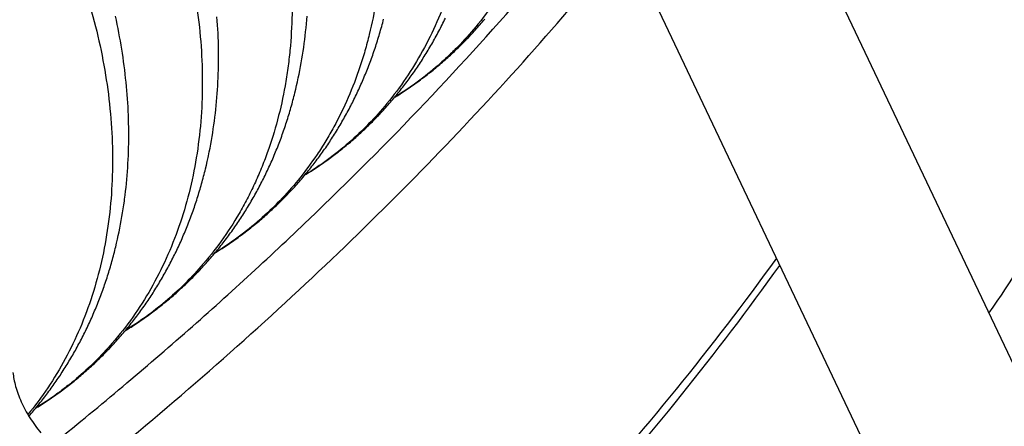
# Model space of a CAD drawing. Header units: millimetres. Extents: x 0 to 210, y 0 to 297.
# Tile 72 of 88: x 115.91 to 118.83, y 232.06 to 233.27. Entities that reach past the tile are written whole.
import ezdxf

# ---------------------------------------------------------------- set-up
doc = ezdxf.new("R2010")
doc.units = ezdxf.units.MM
doc.header["$LTSCALE"] = 19.36
doc.layers.get('0').update_dxf_attribs({"linetype": 'CONTINUOUS'})

msp = doc.modelspace()

# ---------------------------------------------------------------- linework, layer by layer
at = {"color": 7, "linetype": 'Continuous'}
for p, q in [((118.1327, 233.7724), (124.2559, 220.8776)), ((117.6814, 233.5572), (123.8042, 220.6631)), ((116.1927, 233.2695), (116.19, 233.2817)), ((116.1953, 233.2573), (116.1927, 233.2695)), ((116.4926, 233.2676), (116.4917, 233.2798)), ((116.4934, 233.2555), (116.4926, 233.2676)), ((116.7572, 233.2588), (116.7582, 233.2705)), ((116.7582, 233.2705), (116.7591, 233.2823)), ((116.1978, 233.2451), (116.1953, 233.2573)), ((116.2002, 233.2328), (116.1978, 233.2451)), ((116.4941, 233.2434), (116.4934, 233.2555)), ((116.4947, 233.2312), (116.4941, 233.2434)), ((116.7536, 233.2237), (116.7549, 233.2354)), ((116.7549, 233.2354), (116.7561, 233.2471)), ((116.7561, 233.2471), (116.7572, 233.2588)), ((116.2025, 233.2206), (116.2002, 233.2328)), ((116.2047, 233.2083), (116.2025, 233.2206)), ((116.2068, 233.196), (116.2047, 233.2083)), ((116.4953, 233.2191), (116.4947, 233.2312)), ((116.4957, 233.207), (116.4953, 233.2191)), ((116.496, 233.195), (116.4957, 233.207)), ((116.7507, 233.2006), (116.7522, 233.2121)), ((116.7522, 233.2121), (116.7536, 233.2237)), ((116.2088, 233.1838), (116.2068, 233.196)), ((116.2108, 233.1715), (116.2088, 233.1838)), ((116.4962, 233.1829), (116.496, 233.195)), ((116.4964, 233.1709), (116.4962, 233.1829)), ((116.7457, 233.1661), (116.7475, 233.1775)), ((116.7475, 233.1775), (116.7492, 233.189)), ((116.7492, 233.189), (116.7507, 233.2006)), ((116.2126, 233.1592), (116.2108, 233.1715)), ((116.2144, 233.1469), (116.2126, 233.1592)), ((116.216, 233.1347), (116.2144, 233.1469)), ((116.4964, 233.1588), (116.4964, 233.1709)), ((116.4964, 233.1468), (116.4964, 233.1588)), ((116.7419, 233.1433), (116.7439, 233.1547)), ((116.7439, 233.1547), (116.7457, 233.1661)), ((116.2176, 233.1224), (116.216, 233.1347)), ((116.2191, 233.1101), (116.2176, 233.1224)), ((116.4956, 233.111), (116.496, 233.1229)), ((116.496, 233.1229), (116.4962, 233.1349)), ((116.4962, 233.1349), (116.4964, 233.1468)), ((116.7355, 233.1096), (116.7378, 233.1208)), ((116.7378, 233.1208), (116.7399, 233.132)), ((116.7399, 233.132), (116.7419, 233.1433)), ((116.2204, 233.0978), (116.2191, 233.1101)), ((116.2217, 233.0856), (116.2204, 233.0978)), ((116.4946, 233.0872), (116.4952, 233.0991)), ((116.4952, 233.0991), (116.4956, 233.111)), ((116.7308, 233.0873), (116.7332, 233.0984)), ((116.7332, 233.0984), (116.7355, 233.1096)), ((116.2229, 233.0733), (116.2217, 233.0856)), ((116.224, 233.0611), (116.2229, 233.0733)), ((116.225, 233.0489), (116.224, 233.0611)), ((116.4925, 233.0518), (116.4933, 233.0635)), ((116.4933, 233.0635), (116.494, 233.0754)), ((116.494, 233.0754), (116.4946, 233.0872)), ((116.7258, 233.0651), (116.7283, 233.0762)), ((116.7283, 233.0762), (116.7308, 233.0873)), ((116.2259, 233.0367), (116.225, 233.0489)), ((116.2267, 233.0245), (116.2259, 233.0367)), ((116.4905, 233.0283), (116.4916, 233.04)), ((116.4916, 233.04), (116.4925, 233.0518)), ((116.2274, 233.0123), (116.2267, 233.0245)), ((116.228, 233.0001), (116.2274, 233.0123)), ((116.487, 232.9934), (116.4883, 233.0051)), ((116.4883, 233.0051), (116.4894, 233.0167)), ((116.4894, 233.0167), (116.4905, 233.0283)), ((116.2286, 232.988), (116.228, 233.0001)), ((116.229, 232.9759), (116.2286, 232.988)), ((116.2293, 232.9638), (116.229, 232.9759)), ((116.4841, 232.9703), (116.4856, 232.9819)), ((116.4856, 232.9819), (116.487, 232.9934)), ((116.2295, 232.9517), (116.2293, 232.9638)), ((116.2297, 232.9397), (116.2295, 232.9517)), ((116.4791, 232.9358), (116.4808, 232.9472)), ((116.4808, 232.9472), (116.4825, 232.9588)), ((116.4825, 232.9588), (116.4841, 232.9703)), ((116.2295, 232.9038), (116.2296, 232.9157)), ((116.2296, 232.9157), (116.2297, 232.9277)), ((116.2297, 232.9277), (116.2297, 232.9397)), ((116.4753, 232.9129), (116.4772, 232.9243)), ((116.4772, 232.9243), (116.4791, 232.9358)), ((116.2289, 232.8799), (116.2292, 232.8918)), ((116.2292, 232.8918), (116.2295, 232.9038)), ((116.4688, 232.8789), (116.4711, 232.8902)), ((116.4711, 232.8902), (116.4732, 232.9015)), ((116.4732, 232.9015), (116.4753, 232.9129)), ((116.2273, 232.8442), (116.2279, 232.8561)), ((116.2279, 232.8561), (116.2285, 232.8679)), ((116.2285, 232.8679), (116.2289, 232.8799)), ((116.4628, 232.8508), (116.4653, 232.862)), ((116.2258, 232.8205), (116.2266, 232.8323)), ((116.2266, 232.8323), (116.2273, 232.8442)), ((116.4603, 232.8396), (116.4628, 232.8508)), ((116.2227, 232.7852), (116.2238, 232.797)), ((116.2238, 232.797), (116.2248, 232.8087)), ((116.2248, 232.8087), (116.2258, 232.8205)), ((116.2202, 232.7619), (116.2215, 232.7735)), ((116.2215, 232.7735), (116.2227, 232.7852)), ((116.2188, 232.7502), (116.2202, 232.7619)), ((116.2114, 232.6983), (116.2132, 232.7098)), ((116.2132, 232.7098), (116.215, 232.7213)), ((116.215, 232.7213), (116.2166, 232.7328)), ((116.2075, 232.6755), (116.2095, 232.6869)), ((116.2095, 232.6869), (116.2114, 232.6983)), ((116.201, 232.6417), (116.2033, 232.6529)), ((116.2033, 232.6529), (116.2054, 232.6642)), ((116.2054, 232.6642), (116.2075, 232.6755)), ((116.1962, 232.6194), (116.1986, 232.6305)), ((116.1986, 232.6305), (116.201, 232.6417)), ((116.1936, 232.6083), (116.1962, 232.6194))]:
    msp.add_line(p, q, dxfattribs=at)
for points in [[(116.7503, 232.8073), (116.7537, 232.8113), (116.757, 232.8154), (116.7604, 232.8195), (116.7637, 232.8236), (116.767, 232.8277), (116.7703, 232.8318), (116.7736, 232.836), (116.7769, 232.8402), (116.7801, 232.8443), (116.7833, 232.8485), (116.7865, 232.8528), (116.7897, 232.857), (116.7929, 232.8612), (116.796, 232.8655), (116.7992, 232.8698), (116.8023, 232.8741), (116.8053, 232.8784), (116.8084, 232.8827), (116.8115, 232.8871), (116.8145, 232.8914), (116.8175, 232.8958), (116.8205, 232.9002), (116.8234, 232.9046), (116.8264, 232.909), (116.8293, 232.9134), (116.8322, 232.9179), (116.8351, 232.9224), (116.838, 232.9268), (116.8408, 232.9313), (116.8436, 232.9359), (116.8464, 232.9404), (116.8492, 232.945), (116.852, 232.9495), (116.8548, 232.9541), (116.8575, 232.9587), (116.8602, 232.9634), (116.8629, 232.968), (116.8656, 232.9726), (116.8682, 232.9773), (116.8709, 232.982), (116.8735, 232.9867), (116.8761, 232.9914), (116.8787, 232.9962), (116.8812, 233.0009), (116.8838, 233.0057), (116.8863, 233.0105), (116.8888, 233.0153), (116.8913, 233.0201), (116.8937, 233.0249), (116.8962, 233.0298), (116.8986, 233.0347), (116.901, 233.0395), (116.9034, 233.0444), (116.9057, 233.0493), (116.9081, 233.0543), (116.9104, 233.0592), (116.9127, 233.0642), (116.9149, 233.0691), (116.9172, 233.0741), (116.9194, 233.0791), (116.9216, 233.0841), (116.9238, 233.0891), (116.926, 233.0942), (116.9281, 233.0992), (116.9303, 233.1043), (116.9324, 233.1094), (116.9344, 233.1145), (116.9365, 233.1196), (116.9385, 233.1247), (116.9406, 233.1298), (116.9426, 233.135), (116.9445, 233.1401), (116.9465, 233.1453), (116.9484, 233.1505), (116.9503, 233.1557), (116.9522, 233.1609), (116.9541, 233.1661), (116.9559, 233.1714), (116.9577, 233.1766), (116.9595, 233.1819), (116.9613, 233.1871), (116.9631, 233.1924), (116.9648, 233.1977), (116.9665, 233.203), (116.9682, 233.2083), (116.9698, 233.2137), (116.9715, 233.219), (116.9731, 233.2244), (116.9747, 233.2298), (116.9763, 233.2352), (116.9778, 233.2406), (116.9794, 233.246), (116.9809, 233.2514), (116.9824, 233.2569), (116.9839, 233.2624), (116.9853, 233.2679), (116.9867, 233.2734)], [(116.7528, 232.8103), (116.7566, 232.8126), (116.761, 232.8154), (116.7654, 232.8182), (116.7699, 232.821), (116.7743, 232.8238), (116.7787, 232.8267), (116.783, 232.8296), (116.7874, 232.8325), (116.7918, 232.8354), (116.7961, 232.8383), (116.8004, 232.8413), (116.8047, 232.8443), (116.809, 232.8473), (116.8133, 232.8503), (116.8176, 232.8534), (116.8218, 232.8564), (116.8261, 232.8595), (116.8303, 232.8626), (116.8345, 232.8658), (116.8387, 232.8689), (116.8429, 232.8721), (116.847, 232.8753), (116.8512, 232.8785), (116.8553, 232.8817), (116.8594, 232.8849), (116.8635, 232.8882), (116.8676, 232.8915), (116.8717, 232.8948), (116.8757, 232.8981), (116.8797, 232.9015), (116.8838, 232.9048), (116.8878, 232.9082), (116.8917, 232.9116), (116.8957, 232.915), (116.8997, 232.9185), (116.9036, 232.9219), (116.9075, 232.9254), (116.9114, 232.9289), (116.9153, 232.9324), (116.9192, 232.9359), (116.923, 232.9395), (116.9268, 232.9431), (116.9307, 232.9466), (116.9345, 232.9502), (116.9382, 232.9539), (116.942, 232.9575), (116.9457, 232.9612), (116.9495, 232.9648), (116.9532, 232.9685), (116.9569, 232.9723), (116.9606, 232.976), (116.9642, 232.9797), (116.9679, 232.9835), (116.9715, 232.9873), (116.9751, 232.9911), (116.9787, 232.9949), (116.9822, 232.9987), (116.9858, 233.0026), (116.9893, 233.0065), (116.9928, 233.0104), (116.9963, 233.0143), (116.9998, 233.0182), (117.0032, 233.0221), (117.0067, 233.0261), (117.0101, 233.03), (117.0135, 233.034), (117.0169, 233.038), (117.0202, 233.0421), (117.0236, 233.0461), (117.0269, 233.0502), (117.0303, 233.0542), (117.0336, 233.0584), (117.0368, 233.0625), (117.0401, 233.0666), (117.0433, 233.0708), (117.0466, 233.0749), (117.0498, 233.0791), (117.053, 233.0834), (117.0562, 233.0876), (117.0593, 233.0918), (117.0625, 233.0961), (117.0656, 233.1004), (117.0687, 233.1047), (117.0718, 233.109), (117.0749, 233.1134), (117.0779, 233.1177), (117.0809, 233.1221), (117.084, 233.1265), (117.087, 233.1309), (117.0899, 233.1353), (117.0929, 233.1398), (117.0958, 233.1443), (117.0988, 233.1487), (117.1017, 233.1532), (117.1045, 233.1578), (117.1074, 233.1623), (117.1103, 233.1668), (117.1131, 233.1714), (117.1159, 233.176), (117.1187, 233.1806), (117.1214, 233.1852), (117.1242, 233.1898), (117.1269, 233.1945), (117.1296, 233.1991), (117.1323, 233.2038), (117.135, 233.2085), (117.1376, 233.2132), (117.1402, 233.2179), (117.1428, 233.2227), (117.1454, 233.2274), (117.148, 233.2322), (117.1505, 233.237), (117.1531, 233.2418), (117.1556, 233.2466), (117.158, 233.2514), (117.1605, 233.2562), (117.1629, 233.2611), (117.1654, 233.266), (117.1678, 233.2708), (117.1701, 233.2757)], [(117.0195, 233.0412), (117.0226, 233.0431), (117.027, 233.0458), (117.0314, 233.0486), (117.0358, 233.0514), (117.0402, 233.0543), (117.0446, 233.0571), (117.049, 233.06), (117.0534, 233.0629), (117.0578, 233.0659), (117.0621, 233.0688), (117.0665, 233.0718), (117.0708, 233.0748), (117.0751, 233.0778), (117.0794, 233.0808), (117.0837, 233.0839), (117.0879, 233.0869), (117.0922, 233.09), (117.0964, 233.0932), (117.1006, 233.0963), (117.1048, 233.0994), (117.109, 233.1026), (117.1131, 233.1058), (117.1173, 233.109), (117.1214, 233.1122), (117.1255, 233.1155), (117.1296, 233.1187), (117.1337, 233.122), (117.1378, 233.1253), (117.1418, 233.1287), (117.1459, 233.132), (117.1499, 233.1354), (117.1539, 233.1387), (117.1579, 233.1421), (117.1618, 233.1456), (117.1658, 233.149), (117.1697, 233.1524), (117.1736, 233.1559), (117.1775, 233.1594), (117.1814, 233.1629), (117.1853, 233.1664), (117.1891, 233.17), (117.193, 233.1736), (117.1968, 233.1771), (117.2006, 233.1807), (117.2044, 233.1844), (117.2081, 233.188), (117.2119, 233.1917), (117.2156, 233.1954), (117.2193, 233.1991), (117.223, 233.2028), (117.2267, 233.2065), (117.2304, 233.2103), (117.234, 233.2141), (117.2377, 233.2179), (117.2413, 233.2217), (117.2449, 233.2255), (117.2485, 233.2294), (117.2521, 233.2333), (117.2556, 233.2372), (117.2592, 233.2411), (117.2627, 233.245), (117.2662, 233.2489), (117.2697, 233.2529), (117.2731, 233.2569), (117.2766, 233.2609), (117.28, 233.2649), (117.2834, 233.269), (117.2868, 233.273)], [(116.2195, 232.3484), (116.2231, 232.3506), (116.2275, 232.3534), (116.2319, 232.3561), (116.2363, 232.3589), (116.2407, 232.3618), (116.2451, 232.3646), (116.2495, 232.3675), (116.2539, 232.3704), (116.2582, 232.3733), (116.2626, 232.3763), (116.2669, 232.3792), (116.2712, 232.3822), (116.2755, 232.3852), (116.2798, 232.3883), (116.284, 232.3913), (116.2883, 232.3944), (116.2925, 232.3975), (116.2968, 232.4006), (116.301, 232.4037), (116.3052, 232.4068), (116.3093, 232.41), (116.3135, 232.4132), (116.3176, 232.4164), (116.3218, 232.4196), (116.3259, 232.4229), (116.33, 232.4261), (116.3341, 232.4294), (116.3381, 232.4327), (116.3422, 232.436), (116.3462, 232.4394), (116.3502, 232.4427), (116.3542, 232.4461), (116.3582, 232.4495), (116.3622, 232.4529), (116.3661, 232.4564), (116.37, 232.4598), (116.374, 232.4633), (116.3778, 232.4668), (116.3817, 232.4703), (116.3856, 232.4738), (116.3894, 232.4774), (116.3933, 232.4809), (116.3971, 232.4845), (116.4009, 232.4881), (116.4047, 232.4918), (116.4084, 232.4954), (116.4122, 232.499), (116.4159, 232.5027), (116.4196, 232.5064), (116.4233, 232.5101), (116.427, 232.5138), (116.4306, 232.5176), (116.4342, 232.5214), (116.4379, 232.5251), (116.4415, 232.5289), (116.445, 232.5327), (116.4486, 232.5366), (116.4521, 232.5404), (116.4557, 232.5443), (116.4592, 232.5482), (116.4627, 232.5521), (116.4662, 232.556), (116.4696, 232.56), (116.4731, 232.5639), (116.4765, 232.5679), (116.4799, 232.5719), (116.4833, 232.5759), (116.4867, 232.58), (116.4901, 232.5841), (116.4934, 232.5881), (116.4968, 232.5922), (116.5001, 232.5964), (116.5034, 232.6005), (116.5066, 232.6046), (116.5099, 232.6088), (116.5131, 232.613), (116.5164, 232.6172), (116.5196, 232.6214), (116.5228, 232.6257), (116.5259, 232.63), (116.5291, 232.6342), (116.5322, 232.6385), (116.5353, 232.6429), (116.5384, 232.6472), (116.5415, 232.6515), (116.5446, 232.6559), (116.5476, 232.6603), (116.5506, 232.6647), (116.5536, 232.6691), (116.5566, 232.6736), (116.5596, 232.678), (116.5625, 232.6825), (116.5655, 232.687), (116.5684, 232.6915), (116.5713, 232.696), (116.5741, 232.7005), (116.577, 232.7051), (116.5798, 232.7096), (116.5826, 232.7142), (116.5854, 232.7188), (116.5882, 232.7234), (116.5909, 232.7281), (116.5936, 232.7327), (116.5963, 232.7374), (116.599, 232.742), (116.6017, 232.7467), (116.6043, 232.7514), (116.607, 232.7561), (116.6096, 232.7609), (116.6121, 232.7656), (116.6147, 232.7704), (116.6172, 232.7752), (116.6198, 232.7799), (116.6223, 232.7847), (116.6247, 232.7896), (116.6272, 232.7944), (116.6296, 232.7992), (116.632, 232.8041), (116.6344, 232.8089), (116.6368, 232.8138), (116.6392, 232.8187), (116.6415, 232.8237), (116.6438, 232.8286), (116.6461, 232.8336), (116.6484, 232.8385), (116.6506, 232.8435), (116.6529, 232.8485), (116.6551, 232.8535), (116.6573, 232.8586), (116.6594, 232.8636), (116.6616, 232.8687), (116.6637, 232.8738), (116.6658, 232.8789), (116.6679, 232.884), (116.67, 232.8891), (116.672, 232.8942), (116.674, 232.8994), (116.676, 232.9045), (116.678, 232.9097), (116.68, 232.9149), (116.6819, 232.9201), (116.6838, 232.9253), (116.6857, 232.9305), (116.6876, 232.9358), (116.6894, 232.941), (116.6913, 232.9463), (116.6931, 232.9516), (116.6949, 232.9569), (116.6966, 232.9622), (116.6984, 232.9675), (116.7001, 232.9728), (116.7018, 232.9782), (116.7034, 232.9835), (116.7051, 232.9889), (116.7067, 232.9943), (116.7083, 232.9997), (116.7099, 233.0051), (116.7114, 233.0105), (116.713, 233.0159), (116.7145, 233.0213), (116.716, 233.0268), (116.7174, 233.0322), (116.7189, 233.0377), (116.7203, 233.0432), (116.7217, 233.0486), (116.7231, 233.0541), (116.7258, 233.0651)], [(116.4653, 232.862), (116.4665, 232.8676), (116.4688, 232.8789)], [(116.2171, 232.3455), (116.2205, 232.3495), (116.2238, 232.3536), (116.2272, 232.3576), (116.2305, 232.3617), (116.2338, 232.3658), (116.2371, 232.37), (116.2403, 232.3741), (116.2436, 232.3782), (116.2468, 232.3824), (116.25, 232.3866), (116.2532, 232.3908), (116.2564, 232.395), (116.2595, 232.3993), (116.2627, 232.4035), (116.2658, 232.4078), (116.2689, 232.4121), (116.2719, 232.4163), (116.275, 232.4207), (116.278, 232.425), (116.281, 232.4293), (116.284, 232.4337), (116.287, 232.4381), (116.29, 232.4425), (116.2929, 232.4469), (116.2959, 232.4514), (116.2988, 232.4558), (116.3017, 232.4603), (116.3045, 232.4648), (116.3074, 232.4693), (116.3102, 232.4739), (116.313, 232.4784), (116.3158, 232.483), (116.3186, 232.4875), (116.3214, 232.4921), (116.3241, 232.4967), (116.3268, 232.5014), (116.3295, 232.506), (116.3322, 232.5107), (116.3349, 232.5154), (116.3375, 232.5201), (116.3401, 232.5248), (116.3427, 232.5295), (116.3453, 232.5342), (116.3479, 232.539), (116.3504, 232.5438), (116.3529, 232.5486), (116.3554, 232.5534), (116.3579, 232.5582), (116.3604, 232.563), (116.3628, 232.5679), (116.3652, 232.5728), (116.3676, 232.5776), (116.37, 232.5825), (116.3724, 232.5875), (116.3747, 232.5924), (116.377, 232.5973), (116.3793, 232.6023), (116.3816, 232.6073), (116.3839, 232.6122), (116.3861, 232.6172), (116.3883, 232.6222), (116.3905, 232.6273), (116.3926, 232.6323), (116.3948, 232.6374), (116.3969, 232.6424), (116.399, 232.6475), (116.4011, 232.6526), (116.4032, 232.6577), (116.4052, 232.6628), (116.4072, 232.668), (116.4092, 232.6731), (116.4112, 232.6783), (116.4131, 232.6834), (116.4151, 232.6886), (116.417, 232.6938), (116.4189, 232.699), (116.4207, 232.7043), (116.4226, 232.7095), (116.4244, 232.7148), (116.4262, 232.72), (116.428, 232.7253), (116.4297, 232.7306), (116.4315, 232.7359), (116.4332, 232.7413), (116.4349, 232.7466), (116.4365, 232.752), (116.4382, 232.7574), (116.4398, 232.7628), (116.4414, 232.7682), (116.443, 232.7736), (116.4446, 232.779), (116.4461, 232.7845), (116.4476, 232.7899), (116.4491, 232.7954), (116.4506, 232.8009), (116.4521, 232.8064), (116.4535, 232.8119), (116.4549, 232.8174), (116.4563, 232.8229), (116.4576, 232.8285), (116.4603, 232.8396)], [(116.4862, 232.5793), (116.4891, 232.5812), (116.4936, 232.584), (116.498, 232.5868), (116.5025, 232.5896), (116.5069, 232.5924), (116.5113, 232.5953), (116.5157, 232.5982), (116.5201, 232.6011), (116.5244, 232.604), (116.5288, 232.607), (116.5331, 232.61), (116.5375, 232.6129), (116.5418, 232.616), (116.5461, 232.619), (116.5503, 232.6221), (116.5546, 232.6251), (116.5589, 232.6282), (116.5631, 232.6313), (116.5673, 232.6345), (116.5715, 232.6376), (116.5757, 232.6408), (116.5799, 232.644), (116.584, 232.6472), (116.5881, 232.6504), (116.5923, 232.6537), (116.5964, 232.6569), (116.6004, 232.6602), (116.6045, 232.6635), (116.6086, 232.6668), (116.6126, 232.6702), (116.6166, 232.6735), (116.6206, 232.6769), (116.6246, 232.6803), (116.6285, 232.6837), (116.6325, 232.6872), (116.6364, 232.6906), (116.6403, 232.6941), (116.6443, 232.6976), (116.6481, 232.7011), (116.652, 232.7046), (116.6559, 232.7082), (116.6597, 232.7118), (116.6635, 232.7154), (116.6673, 232.719), (116.6711, 232.7226), (116.6749, 232.7263), (116.6787, 232.7299), (116.6824, 232.7336), (116.6861, 232.7373), (116.6899, 232.7411), (116.6936, 232.7448), (116.6972, 232.7486), (116.7009, 232.7524), (116.7045, 232.7562), (116.7082, 232.76), (116.7118, 232.7638), (116.7154, 232.7677), (116.7189, 232.7716), (116.7225, 232.7755), (116.726, 232.7794), (116.7295, 232.7833), (116.733, 232.7873), (116.7365, 232.7912), (116.74, 232.7952), (116.7434, 232.7992), (116.7469, 232.8032), (116.7503, 232.8073)], [(116.2166, 232.7328), (116.2174, 232.7386), (116.2188, 232.7502)], [(115.9328, 232.0941), (115.9363, 232.0981), (115.9397, 232.1021), (115.9432, 232.1061), (115.9466, 232.1101), (115.95, 232.1141), (115.9534, 232.1182), (115.9568, 232.1223), (115.9601, 232.1264), (115.9635, 232.1305), (115.9668, 232.1346), (115.9701, 232.1387), (115.9734, 232.1429), (115.9766, 232.1471), (115.9799, 232.1513), (115.9831, 232.1555), (115.9863, 232.1597), (115.9895, 232.164), (115.9927, 232.1683), (115.9959, 232.1725), (115.999, 232.1769), (116.0021, 232.1812), (116.0052, 232.1855), (116.0083, 232.1899), (116.0114, 232.1942), (116.0144, 232.1986), (116.0174, 232.203), (116.0204, 232.2074), (116.0234, 232.2119), (116.0264, 232.2163), (116.0293, 232.2208), (116.0322, 232.2253), (116.0351, 232.2298), (116.038, 232.2343), (116.0409, 232.2388), (116.0437, 232.2433), (116.0466, 232.2479), (116.0494, 232.2525), (116.0521, 232.2571), (116.0549, 232.2617), (116.0576, 232.2663), (116.0604, 232.2709), (116.0631, 232.2755), (116.0657, 232.2802), (116.0684, 232.2849), (116.071, 232.2896), (116.0736, 232.2943), (116.0762, 232.299), (116.0788, 232.3037), (116.0814, 232.3085), (116.0839, 232.3132), (116.0864, 232.318), (116.0889, 232.3228), (116.0914, 232.3276), (116.0939, 232.3324), (116.0963, 232.3373), (116.0987, 232.3422), (116.1011, 232.347), (116.1035, 232.3519), (116.1059, 232.3568), (116.1082, 232.3618), (116.1105, 232.3667), (116.1128, 232.3717), (116.1151, 232.3766), (116.1173, 232.3816), (116.1196, 232.3866), (116.1218, 232.3916), (116.124, 232.3967), (116.1261, 232.4017), (116.1283, 232.4068), (116.1304, 232.4118), (116.1325, 232.4169), (116.1346, 232.422), (116.1367, 232.4271), (116.1387, 232.4323), (116.1407, 232.4374), (116.1427, 232.4426), (116.1447, 232.4477), (116.1466, 232.4529), (116.1486, 232.4581), (116.1505, 232.4633), (116.1524, 232.4685), (116.1542, 232.4738), (116.1561, 232.479), (116.1579, 232.4843), (116.1597, 232.4895), (116.1615, 232.4948), (116.1633, 232.5001), (116.165, 232.5054), (116.1667, 232.5107), (116.1684, 232.5161), (116.1701, 232.5214), (116.1717, 232.5268), (116.1733, 232.5321), (116.1749, 232.5375), (116.1765, 232.5429), (116.178, 232.5483), (116.1796, 232.5537), (116.1811, 232.5591), (116.1826, 232.5645), (116.184, 232.57), (116.1855, 232.5754), (116.1869, 232.5809), (116.1883, 232.5863), (116.1897, 232.5918), (116.191, 232.5973), (116.1936, 232.6083)], [(115.9528, 232.1175), (115.956, 232.1195), (115.9605, 232.1223), (115.9649, 232.1251), (115.9694, 232.1279), (115.9738, 232.1307), (115.9782, 232.1336), (115.9826, 232.1365), (115.987, 232.1394), (115.9913, 232.1423), (115.9957, 232.1453), (116, 232.1483), (116.0044, 232.1513), (116.0087, 232.1543), (116.013, 232.1573), (116.0173, 232.1604), (116.0215, 232.1634), (116.0258, 232.1665), (116.03, 232.1696), (116.0342, 232.1728), (116.0384, 232.1759), (116.0426, 232.1791), (116.0467, 232.1823), (116.0509, 232.1855), (116.055, 232.1887), (116.0591, 232.1919), (116.0632, 232.1952), (116.0673, 232.1985), (116.0714, 232.2018), (116.0754, 232.2051), (116.0794, 232.2085), (116.0835, 232.2118), (116.0875, 232.2152), (116.0915, 232.2186), (116.0954, 232.222), (116.0994, 232.2255), (116.1033, 232.2289), (116.1073, 232.2324), (116.1112, 232.2359), (116.1151, 232.2394), (116.1189, 232.243), (116.1228, 232.2465), (116.1266, 232.2501), (116.1305, 232.2537), (116.1343, 232.2573), (116.1381, 232.261), (116.1418, 232.2646), (116.1456, 232.2683), (116.1493, 232.272), (116.1531, 232.2757), (116.1568, 232.2794), (116.1605, 232.2831), (116.1641, 232.2869), (116.1678, 232.2907), (116.1714, 232.2945), (116.175, 232.2983), (116.1786, 232.3021), (116.1822, 232.306), (116.1858, 232.3099), (116.1893, 232.3138), (116.1929, 232.3177), (116.1964, 232.3216), (116.1999, 232.3255), (116.2034, 232.3295), (116.2068, 232.3334), (116.2103, 232.3374), (116.2137, 232.3414), (116.2171, 232.3455)]]:
    msp.add_lwpolyline(points, dxfattribs=at)
at = {"color": 9, "linetype": 'Continuous'}
msp.add_arc((108.2159, 241.6818), 12.5488, 308.83998, 310.87519, dxfattribs=at)
for points, knots in [([(118.7846, 232.3996), (118.8504, 232.4959), (118.9456, 232.6418), (119.0652, 232.8395), (119.1781, 233.0362), (119.3087, 233.2837), (119.4262, 233.5351), (119.5113, 233.7371), (119.5901, 233.9382), (119.6778, 234.1907), (119.7661, 234.4962), (119.8367, 234.8029), (119.8898, 235.1105), (119.9252, 235.4187), (119.9429, 235.7273), (119.943, 236.0361), (119.9253, 236.3447), (119.8899, 236.6529), (119.8368, 236.9605), (119.7662, 237.2672), (119.678, 237.5727), (119.5723, 237.8768), (119.4493, 238.1792), (119.3089, 238.4797), (119.1515, 238.778), (118.977, 239.074), (118.7857, 239.3672), (118.5776, 239.6576), (118.353, 239.9449), (118.1121, 240.2288), (117.855, 240.5091), (117.582, 240.7857), (117.2932, 241.0581), (116.989, 241.3263), (116.6696, 241.5901), (116.449, 241.761), (116.3363, 241.8457)], [0, 0, 0, 0, 0.031949, 0.047694, 0.063292, 0.094064, 0.124315, 0.139261, 0.154096, 0.183455, 0.212453, 0.24115, 0.269609, 0.297898, 0.326082, 0.354232, 0.382417, 0.410705, 0.439165, 0.467861, 0.496858, 0.526217, 0.555995, 0.586245, 0.617017, 0.648356, 0.680305, 0.712899, 0.746171, 0.780151, 0.814862, 0.850326, 0.88656, 0.923578, 0.961388, 1, 1, 1, 1]), ([(115.9901, 229.1208), (115.8145, 229.002), (115.4537, 228.7683), (114.8927, 228.4334), (114.3054, 228.11), (113.6928, 227.7986), (113.0558, 227.4996), (112.3954, 227.2137), (111.7127, 226.9411), (111.0088, 226.6824), (110.2848, 226.438), (109.5418, 226.2083), (108.7811, 225.9935), (108.0038, 225.7941), (107.2112, 225.6104), (106.4046, 225.4427), (105.5852, 225.2912), (104.7544, 225.1562), (103.9134, 225.0379), (103.0637, 224.9365), (102.2065, 224.8521), (101.3433, 224.7849), (100.4754, 224.735), (99.6042, 224.7025), (98.7311, 224.6874), (97.8575, 224.6898), (96.9848, 224.7096), (96.1143, 224.7468), (95.2475, 224.8014), (94.3858, 224.8733), (93.5305, 224.9623), (92.683, 225.0683), (91.8447, 225.1911), (91.0168, 225.3306), (90.2008, 225.4865), (89.3978, 225.6586), (88.6093, 225.8466), (87.8363, 226.0502), (87.0803, 226.269), (86.3424, 226.5028), (85.6237, 226.7511), (84.9254, 227.0136), (84.2486, 227.2898), (83.5945, 227.5794), (82.964, 227.8817), (82.3581, 228.1964), (81.7778, 228.523), (81.2241, 228.8609), (80.6978, 229.2097), (80.1997, 229.5686), (79.7307, 229.9373), (79.2915, 230.3151), (78.8828, 230.7014), (78.5052, 231.0956), (78.1594, 231.4972), (77.8459, 231.9054), (77.5652, 232.3196), (77.3578, 232.6716), (77.2091, 232.9553), (77.1068, 233.1678), (77.013, 233.3812), (76.9277, 233.5956), (76.8511, 233.8108), (76.783, 234.0268), (76.7236, 234.2434), (76.6729, 234.4605), (76.6309, 234.6781), (76.5976, 234.8961), (76.573, 235.1144), (76.5571, 235.3329), (76.55, 235.5515), (76.5516, 235.7701), (76.562, 235.9887), (76.5748, 236.1341), (76.5826, 236.2067)], [0, 0, 0, 0, 0.013997, 0.028376, 0.043132, 0.058259, 0.073748, 0.089589, 0.10577, 0.122279, 0.139102, 0.156222, 0.173624, 0.19129, 0.209202, 0.227341, 0.245687, 0.264219, 0.282917, 0.301758, 0.320722, 0.339785, 0.358926, 0.378121, 0.397347, 0.416581, 0.435801, 0.454984, 0.474106, 0.493144, 0.512077, 0.530881, 0.549536, 0.56802, 0.586312, 0.604391, 0.622238, 0.639835, 0.657162, 0.674204, 0.690943, 0.707365, 0.723455, 0.739202, 0.754593, 0.76962, 0.784275, 0.798551, 0.812444, 0.825953, 0.839079, 0.851824, 0.864194, 0.8762, 0.887852, 0.899168, 0.910167, 0.920872, 0.926123, 0.931312, 0.936442, 0.941517, 0.946543, 0.951524, 0.956464, 0.961369, 0.966244, 0.971094, 0.975926, 0.980744, 0.985555, 0.990364, 0.995177, 1, 1, 1, 1]), ([(115.9058, 235.8597), (115.9385, 235.8568), (115.9876, 235.8504), (116.0528, 235.8381), (116.119, 235.8231), (116.2022, 235.7994), (116.2844, 235.7696), (116.3499, 235.7422), (116.3991, 235.7196), (116.448, 235.6952), (116.5131, 235.6602), (116.5933, 235.612), (116.687, 235.5478), (116.7779, 235.4773), (116.8655, 235.401), (116.9493, 235.3191), (117.0289, 235.2322), (117.1037, 235.1407), (117.1734, 235.045), (117.2375, 234.9456), (117.2957, 234.8432), (117.3392, 234.7555), (117.3707, 234.6843), (117.3998, 234.613), (117.4255, 234.5408), (117.4478, 234.4679), (117.4627, 234.4133), (117.4757, 234.3587), (117.4906, 234.2861), (117.5046, 234.1957), (117.514, 234.0876), (117.5157, 233.981), (117.5099, 233.8766), (117.4964, 233.7747), (117.4755, 233.6762), (117.447, 233.5814), (117.4112, 233.4909), (117.3682, 233.405), (117.3182, 233.3244), (117.2803, 233.2742), (117.2603, 233.2502)], [0, 0, 0, 0, 0.028277, 0.042676, 0.057247, 0.086897, 0.117221, 0.132632, 0.148204, 0.163931, 0.179806, 0.211967, 0.244629, 0.277721, 0.311164, 0.344874, 0.37877, 0.41278, 0.446834, 0.480862, 0.514778, 0.548491, 0.565245, 0.581916, 0.61498, 0.631363, 0.647638, 0.663799, 0.679841, 0.711549, 0.742733, 0.773369, 0.803443, 0.832952, 0.861903, 0.890322, 0.918266, 0.945806, 0.973025, 1, 1, 1, 1]), ([(115.6291, 235.6297), (115.6617, 235.6271), (115.7276, 235.619), (115.8263, 235.5992), (115.9086, 235.5763), (115.9745, 235.5542), (116.0412, 235.5293), (116.1241, 235.4935), (116.2053, 235.452), (116.2694, 235.4154), (116.3335, 235.3761), (116.4121, 235.3229), (116.4879, 235.2648), (116.5471, 235.2152), (116.6053, 235.1635), (116.6757, 235.0953), (116.7558, 235.0086), (116.8312, 234.9171), (116.9015, 234.8215), (116.9662, 234.7223), (117.0251, 234.6199), (117.0776, 234.515), (117.1236, 234.4081), (117.1563, 234.3175), (117.1789, 234.2445), (117.199, 234.1718), (117.2196, 234.0808), (117.2342, 233.9893), (117.2421, 233.9166), (117.2473, 233.845), (117.2492, 233.7564), (117.2447, 233.6687), (117.2373, 233.5999), (117.2273, 233.5327), (117.2101, 233.4507), (117.182, 233.3554), (117.1465, 233.2644), (117.1037, 233.1781), (117.054, 233.097), (117.0163, 233.0466), (116.9964, 233.0224)], [0, 0, 0, 0, 0.028185, 0.057074, 0.086668, 0.101729, 0.116962, 0.147914, 0.179473, 0.195463, 0.211582, 0.244175, 0.277199, 0.293856, 0.310599, 0.3443, 0.378218, 0.412264, 0.446349, 0.480388, 0.514295, 0.547993, 0.581417, 0.614511, 0.630919, 0.647225, 0.679495, 0.711265, 0.726949, 0.74249, 0.773137, 0.803213, 0.818043, 0.832735, 0.861716, 0.890191, 0.918197, 0.945788, 0.973031, 1, 1, 1, 1]), ([(115.3367, 235.4005), (115.4028, 235.3966), (115.503, 235.3822), (115.6346, 235.3481), (115.7176, 235.3203), (115.7838, 235.2942), (115.8336, 235.2727), (115.8831, 235.2493), (115.9491, 235.2155), (116.0305, 235.1688), (116.1095, 235.1167), (116.1714, 235.0718), (116.2328, 235.0245), (116.3075, 234.9615), (116.3932, 234.8804), (116.4747, 234.7941), (116.5514, 234.7029), (116.6231, 234.6075), (116.6892, 234.5082), (116.7494, 234.4056), (116.8033, 234.3002), (116.8506, 234.1928), (116.8911, 234.0837), (116.9244, 233.9738), (116.9461, 233.8816), (116.9597, 233.8079), (116.9706, 233.735), (116.9796, 233.6444), (116.9822, 233.5542), (116.9803, 233.4831), (116.9759, 233.4134), (116.9656, 233.3278), (116.9488, 233.2441), (116.9315, 233.1791), (116.9118, 233.116), (116.8826, 233.0398), (116.8471, 232.9669), (116.8152, 232.9114), (116.7811, 232.8579), (116.7528, 232.8198), (116.7328, 232.7953)], [0, 0, 0, 0, 0.056759, 0.086211, 0.116347, 0.131666, 0.147145, 0.162782, 0.178571, 0.210574, 0.243104, 0.259549, 0.276102, 0.309489, 0.343176, 0.377073, 0.411093, 0.445166, 0.479221, 0.513188, 0.54698, 0.580512, 0.613703, 0.64649, 0.678819, 0.694798, 0.710646, 0.741935, 0.772675, 0.787838, 0.802863, 0.832487, 0.861557, 0.87589, 0.890091, 0.918122, 0.945725, 0.959396, 0.972993, 1, 1, 1, 1]), ([(115.0265, 235.1713), (115.0597, 235.1706), (115.1098, 235.1674), (115.1765, 235.1589), (115.2446, 235.1475), (115.3303, 235.128), (115.4153, 235.1018), (115.4833, 235.0768), (115.5519, 235.0489), (115.6371, 235.009), (115.7203, 234.9632), (115.7859, 234.9229), (115.8513, 234.88), (115.9312, 234.822), (116.0079, 234.7589), (116.0675, 234.7053), (116.1113, 234.6635), (116.154, 234.6204), (116.2372, 234.5311), (116.3142, 234.4356), (116.384, 234.335), (116.4285, 234.2667), (116.4802, 234.1792), (116.5358, 234.0714), (116.5843, 233.9613), (116.6256, 233.8496), (116.6594, 233.7368), (116.6855, 233.6237), (116.7036, 233.5109), (116.7138, 233.399), (116.7159, 233.2888), (116.7108, 233.1984), (116.7025, 233.1275), (116.6917, 233.0584), (116.6732, 232.9741), (116.6477, 232.8924), (116.6235, 232.8294), (116.6034, 232.7836), (116.5815, 232.7391), (116.5498, 232.6817), (116.5056, 232.6134), (116.4653, 232.5625), (116.444, 232.5382)], [0, 0, 0, 0, 0.027816, 0.041992, 0.056347, 0.085595, 0.115566, 0.130822, 0.146254, 0.177611, 0.20958, 0.225773, 0.242092, 0.275071, 0.308453, 0.325275, 0.342171, 0.359131, 0.376144, 0.444467, 0.461577, 0.478672, 0.512764, 0.546652, 0.580253, 0.61351, 0.646369, 0.67878, 0.710689, 0.742042, 0.772805, 0.80297, 0.817834, 0.832553, 0.861564, 0.890052, 0.904119, 0.918077, 0.931933, 0.945697, 0.972976, 1, 1, 1, 1]), ([(114.6943, 234.94), (114.7108, 234.9406), (114.7441, 234.9411), (114.7943, 234.9396), (114.8451, 234.9358), (114.9139, 234.9279), (114.9831, 234.9155), (115.0522, 234.899), (115.1045, 234.8843), (115.1569, 234.8676), (115.227, 234.8423), (115.2965, 234.8129), (115.3651, 234.7798), (115.4339, 234.7437), (115.5186, 234.6936), (115.6007, 234.6378), (115.6649, 234.5896), (115.7124, 234.5517), (115.759, 234.512), (115.8199, 234.4569), (115.8934, 234.3843), (115.9765, 234.2918), (116.0543, 234.1944), (116.1263, 234.0925), (116.1919, 233.9867), (116.2509, 233.8776), (116.3028, 233.766), (116.3473, 233.6525), (116.384, 233.5377), (116.4128, 233.4224), (116.4334, 233.3073), (116.4457, 233.1931), (116.4495, 233.0804), (116.4449, 232.9698), (116.4318, 232.8621), (116.4102, 232.7578), (116.3804, 232.6576), (116.3425, 232.5622), (116.2966, 232.4722), (116.243, 232.3879), (116.2022, 232.3358), (116.1806, 232.311)], [0, 0, 0, 0, 0.013618, 0.027416, 0.041398, 0.055567, 0.08446, 0.099189, 0.114102, 0.129197, 0.14447, 0.17552, 0.191292, 0.207217, 0.2395, 0.272317, 0.288908, 0.305609, 0.322409, 0.339295, 0.373273, 0.407439, 0.441695, 0.47596, 0.510154, 0.544199, 0.578009, 0.611499, 0.644591, 0.677218, 0.709317, 0.740843, 0.771782, 0.802134, 0.831907, 0.861108, 0.889755, 0.917886, 0.945576, 0.972913, 1, 1, 1, 1]), ([(114.3963, 234.7074), (114.4293, 234.7096), (114.4965, 234.7108), (114.5807, 234.7051), (114.649, 234.6962), (114.7009, 234.6872), (114.753, 234.6761), (114.8231, 234.6583), (114.8931, 234.6362), (114.9625, 234.6101), (115.0147, 234.5883), (115.0667, 234.5645), (115.136, 234.5298), (115.2215, 234.4815), (115.3214, 234.4163), (115.4184, 234.344), (115.5119, 234.265), (115.6013, 234.1797), (115.686, 234.0886), (115.7656, 233.9923), (115.8394, 233.8913), (115.9071, 233.7863), (115.9682, 233.6778), (116.0223, 233.5667), (116.069, 233.4534), (116.108, 233.3388), (116.139, 233.2234), (116.1619, 233.108), (116.1765, 232.9931), (116.1826, 232.8796), (116.1803, 232.7681), (116.1694, 232.6593), (116.1501, 232.5538), (116.1224, 232.4524), (116.0865, 232.3556), (116.0425, 232.2639), (115.9906, 232.1779), (115.9509, 232.1245), (115.9299, 232.099)], [0, 0, 0, 0, 0.027218, 0.055146, 0.069385, 0.083806, 0.09841, 0.113198, 0.143316, 0.158649, 0.174159, 0.189841, 0.205688, 0.237838, 0.27054, 0.303717, 0.337287, 0.371166, 0.405268, 0.439511, 0.473811, 0.50808, 0.542214, 0.57611, 0.60968, 0.642862, 0.675605, 0.707861, 0.739583, 0.77073, 0.801273, 0.831208, 0.860543, 0.889307, 0.917558, 0.945368, 0.972823, 1, 1, 1, 1]), ([(116.428, 232.1931), (116.5386, 232.2889), (116.7538, 232.4822), (117.0613, 232.7809), (117.3495, 233.0843), (117.5306, 233.2921), (117.6176, 233.3967)], [0, 0, 0, 0, 0.259134, 0.512082, 0.758981, 1, 1, 1, 1]), ([(115.9999, 232.0082), (116.1339, 232.1161), (116.394, 232.3342), (116.7646, 232.6732), (117.1097, 233.0188), (117.3254, 233.2567), (117.4286, 233.3766)], [0, 0, 0, 0, 0.260535, 0.513943, 0.760366, 1, 1, 1, 1]), ([(117.2603, 233.2502), (117.2432, 233.2297), (117.2164, 233.1999), (117.1783, 233.1625), (117.1387, 233.1267), (117.0866, 233.0851), (117.0423, 233.0552), (117.0196, 233.0412)], [0, 0, 0, 0, 0.250476, 0.375413, 0.500232, 0.749817, 1, 1, 1, 1]), ([(116.9964, 233.0224), (116.9792, 233.0015), (116.943, 232.9612), (116.8841, 232.9054), (116.8208, 232.8547), (116.7759, 232.8245), (116.7528, 232.8103)], [0, 0, 0, 0, 0.250364, 0.499968, 0.749589, 1, 1, 1, 1]), ([(116.7328, 232.7953), (116.7154, 232.7741), (116.6789, 232.733), (116.6193, 232.6761), (116.5551, 232.6245), (116.5096, 232.5938), (116.4862, 232.5794)], [0, 0, 0, 0, 0.250444, 0.500147, 0.749766, 1, 1, 1, 1]), ([(118.1533, 232.5633), (117.9623, 232.2984), (117.7015, 231.9789), (117.3633, 231.6145), (117.1214, 231.3666), (116.9318, 231.1862), (116.8018, 231.068)], [0, 0, 0, 0, 0.485346, 0.611198, 0.738908, 1, 1, 1, 1]), ([(116.444, 232.5382), (116.4278, 232.5197), (116.3941, 232.4839), (116.3396, 232.4342), (116.2814, 232.3887), (116.2405, 232.3613), (116.2195, 232.3484)], [0, 0, 0, 0, 0.250222, 0.499859, 0.749568, 1, 1, 1, 1]), ([(116.1806, 232.311), (116.1642, 232.2921), (116.1301, 232.2556), (116.084, 232.2133), (116.0453, 232.1817), (116.0054, 232.1515), (115.9742, 232.1306), (115.9528, 232.1175)], [0, 0, 0, 0, 0.250105, 0.499746, 0.624596, 0.74955, 1, 1, 1, 1])]:
    msp.add_open_spline(points, degree=3, knots=knots, dxfattribs=at)
at = {"color": 6, "linetype": 'Continuous'}
msp.add_open_spline([(116.8223, 231.0439), (116.9513, 231.1622), (117.1394, 231.3429), (117.3793, 231.5911), (117.6063, 231.8381), (117.8725, 232.1512), (118.0699, 232.4111), (118.1634, 232.542)], degree=3, knots=[0, 0, 0, 0, 0.260686, 0.388281, 0.514077, 0.760396, 1, 1, 1, 1], dxfattribs=at)
at = {"color": 7, "linetype": 'Continuous'}
msp.add_open_spline([(115.8857, 232.2239), (115.8864, 232.2173), (115.8884, 232.2034), (115.8934, 232.182), (115.9006, 232.1595), (115.91, 232.1362), (115.9217, 232.1127), (115.9402, 232.0812), (115.9567, 232.0589), (115.9688, 232.0447)], degree=3, knots=[0, 0, 0, 0, 0.099858, 0.209691, 0.328168, 0.453867, 0.585343, 0.721158, 1, 1, 1, 1], dxfattribs=at)

doc.saveas('drawing.dxf')
